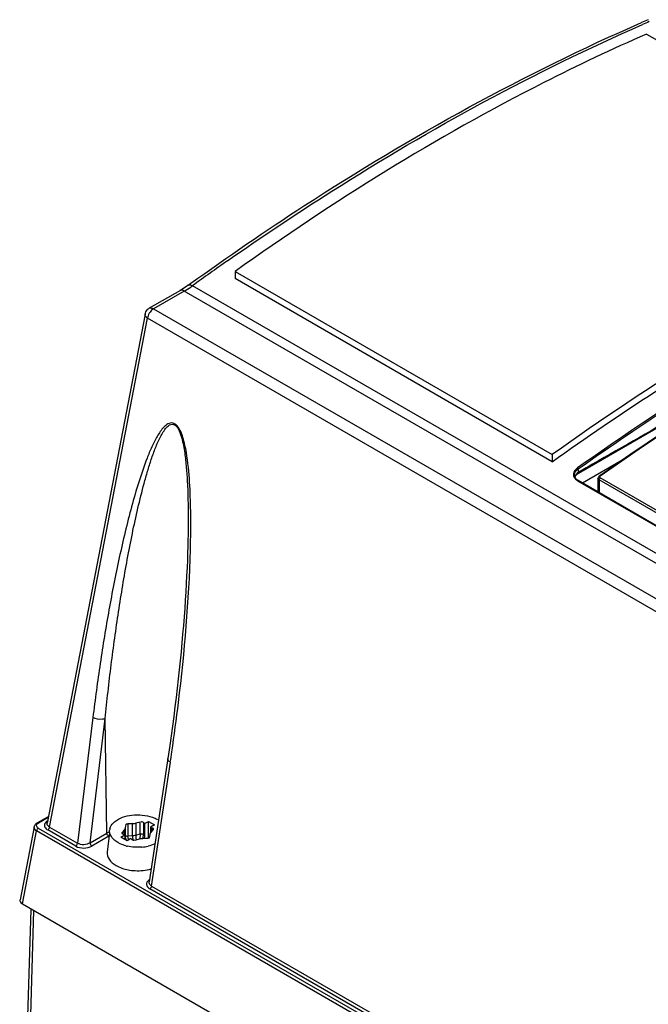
# Model space of a CAD drawing. Header units: inches. Extents: x 0 to 82.7, y 0 to 58.5.
# Tile 29 of 60: x 69.6 to 71, y 19.3 to 21.5. Entities that reach past the tile are written whole.
import ezdxf

# ---------------------------------------------------------------- set-up
doc = ezdxf.new("R2010")
doc.units = ezdxf.units.IN
doc.header["$LTSCALE"] = 4.547244
doc.header["$MEASUREMENT"] = 0
doc.layers.get('0').update_dxf_attribs({"linetype": 'CONTINUOUS'})

msp = doc.modelspace()

# ---------------------------------------------------------------- linework, layer by layer
at = {"color": 7, "linetype": 'CONTINUOUS'}
for p, q in [((70.9748, 21.4528), (71.6916, 21.039)), ((70.8212, 20.4604), (71.7203, 20.9794)), ((70.045, 20.916), (70.045, 20.8999)), ((70.045, 20.916), (70.7618, 20.5021)), ((70.7618, 20.4861), (70.045, 20.8999)), ((69.9393, 20.885), (69.9452, 20.8893)), ((75.524, 17.6652), (69.9489, 20.8839)), ((69.9215, 20.8734), (69.8511, 20.8328)), ((69.9303, 20.8718), (69.861, 20.8318)), ((69.9205, 20.8728), (69.9205, 20.8728)), ((69.9249, 20.8754), (69.9215, 20.8734)), ((75.4936, 17.6599), (69.9303, 20.8718)), ((69.861, 20.8318), (75.417, 17.6241)), ((69.8416, 20.8194), (69.6203, 19.6694)), ((69.6259, 19.6601), (69.8473, 20.8105)), ((69.8478, 20.8132), (69.8473, 20.8105)), ((75.4033, 17.6028), (69.8473, 20.8105)), ((70.7618, 20.5021), (70.7618, 20.4861)), ((70.9212, 20.4901), (70.8303, 20.4376)), ((70.8188, 20.4588), (70.8212, 20.4604)), ((70.822, 20.4626), (70.8203, 20.4696)), ((70.8238, 20.4636), (70.822, 20.4626)), ((70.8693, 20.4542), (70.8681, 20.4533)), ((70.8129, 20.451), (70.8123, 20.4526)), ((70.8137, 20.4494), (70.8129, 20.451)), ((70.8133, 20.4503), (70.8136, 20.4524)), ((70.8163, 20.445), (70.8191, 20.4431)), ((70.8191, 20.4431), (72.6227, 19.4019)), ((70.8203, 20.4433), (70.8202, 20.4434)), ((72.6239, 19.4021), (70.8203, 20.4433)), ((70.8653, 20.4174), (70.8653, 20.4482)), ((70.8676, 20.4449), (70.8676, 20.416)), ((72.6395, 19.4219), (70.8676, 20.4449)), ((72.642, 19.4265), (70.8701, 20.4495)), ((69.9385, 20.3066), (69.9382, 20.2932)), ((69.9379, 20.2817), (69.9373, 20.2642)), ((69.9382, 20.2932), (69.9379, 20.2817)), ((69.9373, 20.2642), (69.9366, 20.2465)), ((69.9366, 20.2465), (69.9357, 20.2285)), ((69.9348, 20.2103), (69.9337, 20.1919)), ((69.9357, 20.2285), (69.9348, 20.2103)), ((69.9337, 20.1919), (69.9325, 20.1732)), ((69.9325, 20.1732), (69.9312, 20.1544)), ((69.9312, 20.1544), (69.9298, 20.1352)), ((69.9298, 20.1352), (69.9282, 20.1159)), ((69.9282, 20.1159), (69.9266, 20.0963)), ((69.9248, 20.0765), (69.923, 20.0565)), ((69.9266, 20.0963), (69.9248, 20.0765)), ((69.923, 20.0565), (69.921, 20.0362)), ((69.921, 20.0362), (69.9188, 20.0157)), ((69.9188, 20.0157), (69.9166, 19.9951)), ((69.9166, 19.9951), (69.9142, 19.9741)), ((69.9142, 19.9741), (69.9118, 19.953)), ((69.9118, 19.953), (69.9091, 19.9317)), ((69.9091, 19.9317), (69.9064, 19.9101)), ((69.7238, 19.9078), (69.6893, 19.6235)), ((69.7174, 19.6244), (69.7515, 19.9053)), ((69.7554, 19.6463), (69.7515, 19.9053)), ((69.9064, 19.9101), (69.9035, 19.8884)), ((69.9035, 19.8884), (69.9005, 19.8664)), ((69.9005, 19.8664), (69.8974, 19.8443)), ((69.8974, 19.8443), (69.893, 19.815)), ((69.893, 19.815), (69.8508, 19.5363)), ((69.8564, 19.527), (69.8988, 19.8068)), ((69.5977, 19.6696), (69.6232, 19.6843)), ((69.6228, 19.6821), (69.6006, 19.6693)), ((69.5908, 19.6608), (69.5591, 19.4957)), ((69.5911, 19.6619), (69.5908, 19.6608)), ((69.599, 19.6682), (69.6006, 19.6693)), ((69.6005, 19.6581), (73.8992, 17.1763)), ((69.6852, 19.6171), (69.6217, 19.6537)), ((69.6259, 19.6601), (69.6893, 19.6235)), ((69.7621, 19.6565), (69.7636, 19.6606)), ((69.7946, 19.6535), (69.7899, 19.6481)), ((69.7946, 19.6437), (69.7946, 19.6535)), ((69.7973, 19.664), (69.7967, 19.658)), ((69.7967, 19.658), (69.7967, 19.6314)), ((69.8132, 19.6675), (69.8029, 19.6672)), ((69.8029, 19.6672), (69.8029, 19.6406)), ((69.8132, 19.6409), (69.8132, 19.6675)), ((69.8303, 19.6715), (69.8211, 19.6688)), ((69.8211, 19.6688), (69.8211, 19.6421)), ((69.8303, 19.6448), (69.8303, 19.6715)), ((69.838, 19.6703), (69.838, 19.6436)), ((69.838, 19.6703), (69.8404, 19.6681)), ((69.8404, 19.6681), (69.8491, 19.6731)), ((69.8404, 19.6681), (69.8404, 19.6415)), ((69.8491, 19.6352), (69.8491, 19.6731)), ((69.8491, 19.6731), (69.863, 19.6651)), ((69.863, 19.6651), (69.8543, 19.6601)), ((69.8543, 19.6601), (69.8543, 19.649)), ((69.8543, 19.6601), (69.8581, 19.6587)), ((69.8555, 19.649), (69.8602, 19.6543)), ((69.8581, 19.652), (69.8581, 19.6587)), ((69.5646, 19.4865), (69.5964, 19.6517)), ((73.8951, 17.1699), (69.5964, 19.6517)), ((69.7174, 19.6244), (69.7554, 19.6463)), ((69.7597, 19.6393), (69.7215, 19.6173)), ((69.761, 19.6483), (69.7563, 19.6038)), ((69.787, 19.6373), (69.7957, 19.6423)), ((69.801, 19.6293), (69.787, 19.6373)), ((69.7899, 19.6481), (69.7899, 19.6466)), ((69.7957, 19.6423), (69.7919, 19.6437)), ((69.7957, 19.6423), (69.7957, 19.6323)), ((69.7967, 19.6314), (69.7972, 19.6364)), ((69.7974, 19.6352), (69.7979, 19.6331)), ((69.8096, 19.6343), (69.801, 19.6293)), ((69.8029, 19.6406), (69.8132, 19.6409)), ((69.8029, 19.6386), (69.8029, 19.6406)), ((69.8121, 19.6321), (69.8096, 19.6343)), ((69.8193, 19.6417), (69.8205, 19.6424)), ((69.8197, 19.6309), (69.8289, 19.6336)), ((69.8211, 19.6421), (69.8303, 19.6448)), ((69.8303, 19.6448), (69.83, 19.6339)), ((69.8369, 19.6349), (69.8472, 19.6352)), ((69.8374, 19.6374), (69.8379, 19.6417)), ((69.8379, 19.6417), (69.838, 19.6436)), ((69.838, 19.6436), (69.8404, 19.6415)), ((69.8403, 19.6394), (69.8394, 19.6349)), ((69.8404, 19.6415), (69.8403, 19.6394)), ((69.8528, 19.6384), (69.8533, 19.6444)), ((69.7858, 19.6223), (69.7801, 19.6253)), ((69.7763, 19.5733), (69.7825, 19.5701)), ((71.6061, 18.5081), (69.8523, 19.5206)), ((69.8564, 19.527), (71.6102, 18.5145)), ((69.5646, 19.4865), (73.9588, 16.9496)), ((69.5622, 18.7386), (69.5844, 19.4735)), ((69.5681, 18.7331), (69.5904, 19.4716))]:
    msp.add_line(p, q, dxfattribs=at)
for points in [[(69.9319, 20.8799), (69.9284, 20.8776), (69.9249, 20.8754)], [(69.9393, 20.885), (69.9356, 20.8824), (69.9319, 20.8799)], [(70.8136, 20.4524), (70.8147, 20.4545), (70.8164, 20.4567), (70.8188, 20.4588)], [(70.8199, 20.4705), (70.8198, 20.4708), (70.8195, 20.4711), (70.8193, 20.4713), (70.819, 20.4715), (70.8188, 20.4717)], [(70.8203, 20.4696), (70.8203, 20.4698), (70.8202, 20.47), (70.8201, 20.4702), (70.8199, 20.4705)], [(70.8681, 20.4533), (70.8677, 20.453), (70.8669, 20.4523), (70.8662, 20.4514), (70.8657, 20.4504), (70.8654, 20.4494), (70.8653, 20.4484), (70.8653, 20.4482)], [(70.8203, 20.4433), (70.8194, 20.4439), (70.8176, 20.4451), (70.8161, 20.4465), (70.8148, 20.4479), (70.8138, 20.4493)], [(70.8202, 20.4434), (70.8201, 20.4434), (70.8199, 20.4434), (70.8196, 20.4434), (70.8194, 20.4433), (70.8191, 20.4431)], [(69.5977, 19.6696), (69.5968, 19.669), (69.5954, 19.668), (69.5942, 19.6669), (69.5931, 19.6657), (69.5923, 19.6645), (69.5916, 19.6632), (69.5911, 19.6619)]]:
    msp.add_lwpolyline(points, dxfattribs=at)
for centre, radius, start, end in [((72.7292, 17.4199), 4.4261, 113.2941, 113.5118), ((72.7436, 17.4076), 4.4383, 113.4003, 113.6177), ((73.8407, 15.4919), 6.6498, 124.98315, 125.82015), ((69.8221, 21.0588), 0.2161, 300.0601, 304.6141), ((69.8111, 21.0751), 0.2357, 304.5568, 305.1707), ((69.8084, 21.079), 0.2404, 305.1706, 305.7765), ((69.8609, 20.8158), 0.0196, 120.0109, 136.3714), ((73.0745, 16.5819), 4.487, 119.6801, 120.1069), ((70.8353, 20.4483), 0.026, 125.1368, 132.0783), ((70.8249, 20.456), 0.013, 195.4389, 203.4693), ((70.8256, 20.4563), 0.0138, 203.4689, 210.5235), ((67.5418, 20.352), 2.4033, 358.4531, 359.1602), ((65.5063, 20.4722), 4.4426, 351.3863, 351.6895), ((69.5968, 19.6596), 0.00612, 169.2951, 179.9214), ((69.7835, 19.6511), 0.022, 165.8848, 173.8478), ((69.8042, 19.5616), 0.0978, 116.1561, 119.9573), ((70.0258, 19.6422), 0.2047, 180.0274, 180.7667), ((70.1245, 19.6436), 0.3034, 180.7839, 182.3036), ((69.7877, 19.646), 0.0505, 347.2445, 350.1248), ((69.8223, 19.7074), 0.0927, 255.0508, 257.1757), ((69.8255, 19.7196), 0.105, 275.0081, 278.9437), ((69.8264, 19.7133), 0.0987, 278.9446, 283.0582), ((69.8249, 19.6781), 0.1165, 263.2816, 267.1614)]:
    msp.add_arc(centre, radius, start, end, dxfattribs=at)
msp.add_ellipse((69.5789, 19.4946), major_axis=(0.02, 0.0002), ratio=0.571146, start_param=3.028759, end_param=3.909543, dxfattribs=at)
for points, knots in [([(69.9452, 20.8893), (70.029, 20.9496), (70.3527, 21.1715), (70.6981, 21.3631), (70.9634, 21.4785)], [0, 0, 0, 0, 0.262886, 1, 1, 1, 1]), ([(70.0281, 20.9402), (70.1054, 20.9943), (70.4046, 21.1942), (70.7221, 21.3677), (70.9655, 21.4741)], [0, 0, 0, 0, 0.262105, 1, 1, 1, 1]), ([(70.9748, 21.4528), (70.8964, 21.4184), (70.5726, 21.2648), (70.2667, 21.0748), (70.045, 20.916)], [0, 0, 0, 0, 0.238876, 1, 1, 1, 1]), ([(71.6916, 21.039), (71.6132, 21.0046), (71.2895, 20.8509), (70.9835, 20.6609), (70.7618, 20.5021)], [0, 0, 0, 0, 0.238876, 1, 1, 1, 1]), ([(70.7618, 20.4861), (70.8379, 20.5405), (71.1338, 20.7424), (71.4493, 20.9166), (71.6916, 21.0229)], [0, 0, 0, 0, 0.261233, 1, 1, 1, 1]), ([(71.7154, 20.9901), (71.6399, 20.9565), (71.3283, 20.8072), (71.0332, 20.6244), (70.8191, 20.472)], [0, 0, 0, 0, 0.239274, 1, 1, 1, 1]), ([(70.8203, 20.4696), (70.9654, 20.5722), (71.2552, 20.7613), (71.5634, 20.919), (71.7166, 20.9876)], [0, 0, 0, 0, 0.514256, 1, 1, 1, 1]), ([(71.6991, 20.9689), (71.5584, 20.8868), (71.276, 20.7245), (70.9942, 20.561), (70.8527, 20.4803)], [0, 0, 0, 0, 0.500017, 1, 1, 1, 1]), ([(71.7302, 20.952), (71.6577, 20.9193), (71.3589, 20.775), (71.0753, 20.5998), (70.8693, 20.4542)], [0, 0, 0, 0, 0.239713, 1, 1, 1, 1]), ([(71.7378, 20.9543), (71.6647, 20.9215), (71.3634, 20.7764), (71.0776, 20.5999), (70.8701, 20.4531)], [0, 0, 0, 0, 0.239606, 1, 1, 1, 1]), ([(69.9393, 20.885), (69.9411, 20.8864), (69.9452, 20.8859), (69.948, 20.8845), (69.9489, 20.8839)], [0, 0, 0, 0, 0.686013, 1, 1, 1, 1]), ([(69.8473, 20.8105), (69.8463, 20.8111), (69.8435, 20.8132), (69.8412, 20.817), (69.8416, 20.8194)], [0, 0, 0, 0, 0.314704, 1, 1, 1, 1]), ([(69.9448, 20.3168), (69.9454, 20.3605), (69.9446, 20.427), (69.9367, 20.5044), (69.9271, 20.5436), (69.9182, 20.5637), (69.9067, 20.5754), (69.8927, 20.5724), (69.8837, 20.5642), (69.8759, 20.5544), (69.8666, 20.5395), (69.8565, 20.5193), (69.8422, 20.4849), (69.8269, 20.4399), (69.8108, 20.3842), (69.7964, 20.3271), (69.7787, 20.2494), (69.7594, 20.1505), (69.7398, 20.0299), (69.7288, 19.9487), (69.7238, 19.9078)], [0, 0, 0, 0, 0.135335, 0.205087, 0.240909, 0.258771, 0.274116, 0.28618, 0.298522, 0.311502, 0.324945, 0.352738, 0.381336, 0.439989, 0.499906, 0.560679, 0.622105, 0.746476, 0.872509, 1, 1, 1, 1]), ([(69.7515, 19.9053), (69.7556, 19.9459), (69.7647, 20.0266), (69.7813, 20.1467), (69.7976, 20.2454), (69.8127, 20.3233), (69.8251, 20.3806), (69.8368, 20.4276), (69.8472, 20.4644), (69.8556, 20.4913), (69.865, 20.5174), (69.874, 20.5381), (69.8825, 20.5534), (69.8897, 20.5634), (69.8975, 20.5705), (69.9063, 20.5711), (69.915, 20.5648), (69.9209, 20.5518), (69.9275, 20.53), (69.9321, 20.5019), (69.9355, 20.4686), (69.9395, 20.4036), (69.9395, 20.3496), (69.9385, 20.3066)], [0, 0, 0, 0, 0.126848, 0.25244, 0.376583, 0.437984, 0.498802, 0.558843, 0.588467, 0.617722, 0.64646, 0.674386, 0.687859, 0.700779, 0.712851, 0.719017, 0.726531, 0.74428, 0.762328, 0.797652, 0.832247, 0.866363, 1, 1, 1, 1]), ([(70.8191, 20.472), (70.8157, 20.4696), (70.8097, 20.4637), (70.8095, 20.4549), (70.8109, 20.4517)], [0, 0, 0, 0, 0.545272, 1, 1, 1, 1]), ([(70.822, 20.4626), (70.8207, 20.4619), (70.8165, 20.4593), (70.8132, 20.4544), (70.8132, 20.4508)], [0, 0, 0, 0, 0.294788, 1, 1, 1, 1]), ([(70.822, 20.4626), (70.8221, 20.4622), (70.822, 20.4614), (70.8214, 20.4607), (70.8211, 20.4606)], [0, 0, 0, 0, 0.532168, 1, 1, 1, 1]), ([(70.8701, 20.4531), (70.8697, 20.4533), (70.8691, 20.4536), (70.8683, 20.4535), (70.8681, 20.4533)], [0, 0, 0, 0, 0.593114, 1, 1, 1, 1]), ([(70.8676, 20.4449), (70.8669, 20.4453), (70.8658, 20.4462), (70.8649, 20.4475), (70.8648, 20.4482)], [0, 0, 0, 0, 0.541369, 1, 1, 1, 1]), ([(70.8701, 20.4495), (70.8695, 20.4499), (70.8687, 20.4513), (70.8695, 20.4527), (70.8701, 20.4531)], [0, 0, 0, 0, 0.486604, 1, 1, 1, 1]), ([(69.9022, 19.8301), (69.9077, 19.8673), (69.9278, 20.019), (69.9411, 20.1718), (69.9442, 20.2872)], [0, 0, 0, 0, 0.246008, 1, 1, 1, 1]), ([(69.7515, 19.9053), (69.7495, 19.9045), (69.7402, 19.9028), (69.7302, 19.9043), (69.7238, 19.9078)], [0, 0, 0, 0, 0.229599, 1, 1, 1, 1]), ([(69.8988, 19.8068), (69.8978, 19.8074), (69.8951, 19.8092), (69.8927, 19.8127), (69.893, 19.815)], [0, 0, 0, 0, 0.318437, 1, 1, 1, 1]), ([(69.622, 19.6746), (69.6192, 19.673), (69.6143, 19.6692), (69.6141, 19.6626), (69.6152, 19.6603)], [0, 0, 0, 0, 0.551327, 1, 1, 1, 1]), ([(69.7728, 19.6721), (69.7836, 19.6811), (69.8134, 19.6902), (69.8435, 19.6877), (69.8582, 19.6825)], [0, 0, 0, 0, 0.47389, 1, 1, 1, 1]), ([(69.6005, 19.6581), (69.5987, 19.6591), (69.5951, 19.6625), (69.5975, 19.6669), (69.599, 19.6682)], [0, 0, 0, 0, 0.52177, 1, 1, 1, 1]), ([(69.5975, 19.6699), (69.5978, 19.67), (69.5989, 19.67), (69.5994, 19.6691), (69.5998, 19.6686)], [0, 0, 0, 0, 0.344096, 1, 1, 1, 1]), ([(69.6259, 19.6601), (69.6249, 19.6607), (69.6218, 19.6627), (69.6198, 19.6668), (69.6203, 19.6694)], [0, 0, 0, 0, 0.296784, 1, 1, 1, 1]), ([(69.7801, 19.6253), (69.7771, 19.627), (69.7676, 19.6333), (69.7607, 19.6454), (69.7616, 19.6535)], [0, 0, 0, 0, 0.298517, 1, 1, 1, 1]), ([(69.8029, 19.6672), (69.8016, 19.6672), (69.8001, 19.6671), (69.7978, 19.6659), (69.7985, 19.6649), (69.7988, 19.6647)], [0, 0, 0, 0, 0.598561, 0.795234, 1, 1, 1, 1]), ([(69.861, 19.6558), (69.8611, 19.6563), (69.8607, 19.6577), (69.8591, 19.6576), (69.8583, 19.6576)], [0, 0, 0, 0, 0.364932, 1, 1, 1, 1]), ([(69.8602, 19.6543), (69.8604, 19.6545), (69.8607, 19.655), (69.8609, 19.6555), (69.861, 19.6558)], [0, 0, 0, 0, 0.502473, 1, 1, 1, 1]), ([(69.7891, 19.6466), (69.789, 19.6462), (69.7894, 19.6447), (69.791, 19.6448), (69.7917, 19.6448)], [0, 0, 0, 0, 0.364932, 1, 1, 1, 1]), ([(69.7899, 19.6481), (69.7897, 19.6479), (69.7894, 19.6474), (69.7891, 19.6469), (69.7891, 19.6466)], [0, 0, 0, 0, 0.502473, 1, 1, 1, 1]), ([(69.7973, 19.6373), (69.7974, 19.6386), (69.7992, 19.6405), (69.8012, 19.64), (69.8018, 19.6397)], [0, 0, 0, 0, 0.653218, 1, 1, 1, 1]), ([(69.8472, 19.6352), (69.8485, 19.6352), (69.85, 19.6353), (69.8523, 19.6365), (69.8516, 19.6375), (69.8512, 19.6378)], [0, 0, 0, 0, 0.598561, 0.795234, 1, 1, 1, 1]), ([(69.8533, 19.6444), (69.8534, 19.6449), (69.8535, 19.646), (69.854, 19.647), (69.8543, 19.6474)], [0, 0, 0, 0, 0.486718, 1, 1, 1, 1]), ([(69.8543, 19.6474), (69.8545, 19.6477), (69.855, 19.6481), (69.8556, 19.6485), (69.8559, 19.6486)], [0, 0, 0, 0, 0.456486, 1, 1, 1, 1]), ([(69.7563, 19.6038), (69.7557, 19.5982), (69.7597, 19.5849), (69.7702, 19.5768), (69.7763, 19.5733)], [0, 0, 0, 0, 0.447664, 1, 1, 1, 1]), ([(69.8564, 19.527), (69.8554, 19.5276), (69.8524, 19.5296), (69.8504, 19.5336), (69.8508, 19.5362)], [0, 0, 0, 0, 0.294528, 1, 1, 1, 1])]:
    msp.add_open_spline(points, degree=3, knots=knots, dxfattribs=at)
for points in [[(69.9303, 20.8718), (69.9275, 20.8735), (69.9234, 20.8744), (69.9205, 20.8728)], [(69.8511, 20.8328), (69.854, 20.8344), (69.8581, 20.8334), (69.861, 20.8318)], [(69.861, 20.8318), (69.8577, 20.8299), (69.855, 20.8271), (69.8529, 20.8241)], [(69.8416, 20.8194), (69.8423, 20.8231), (69.8442, 20.8266), (69.8467, 20.8293)], [(69.8529, 20.8241), (69.8505, 20.8208), (69.8488, 20.8171), (69.8478, 20.8132)], [(70.8123, 20.4526), (70.8116, 20.4552), (70.8118, 20.4582), (70.8128, 20.4607)], [(70.8128, 20.4607), (70.8139, 20.4633), (70.8157, 20.4657), (70.8179, 20.4676)], [(70.8109, 20.4517), (70.8121, 20.4491), (70.8141, 20.4468), (70.8163, 20.445)], [(70.8207, 20.4427), (70.8179, 20.4443), (70.8153, 20.4466), (70.8137, 20.4493)], [(70.8676, 20.4449), (70.8676, 20.4467), (70.8686, 20.4485), (70.8701, 20.4495)], [(69.8582, 19.6825), (69.8622, 19.6811), (69.8662, 19.6793), (69.87, 19.6772)], [(69.5907, 19.6596), (69.5907, 19.6564), (69.5936, 19.6534), (69.5964, 19.6517)], [(69.6005, 19.6581), (69.5988, 19.6571), (69.5964, 19.6546), (69.5975, 19.653)], [(69.6152, 19.6603), (69.6165, 19.6575), (69.6191, 19.6553), (69.6217, 19.6537)], [(69.6259, 19.6601), (69.6256, 19.6582), (69.6244, 19.6546), (69.6225, 19.6553)], [(69.7636, 19.6606), (69.7656, 19.6651), (69.769, 19.669), (69.7728, 19.6721)], [(69.7967, 19.658), (69.7966, 19.6564), (69.7956, 19.6545), (69.7941, 19.6538)], [(69.8211, 19.6688), (69.8187, 19.668), (69.816, 19.6674), (69.8135, 19.668)], [(69.838, 19.6703), (69.8365, 19.6716), (69.8333, 19.6726), (69.8321, 19.671)], [(69.7595, 19.6392), (69.7577, 19.6403), (69.7549, 19.6433), (69.7564, 19.6448)], [(69.8045, 19.6314), (69.8038, 19.6337), (69.8032, 19.6361), (69.8029, 19.6386)], [(69.8121, 19.6321), (69.8135, 19.6308), (69.8167, 19.6298), (69.818, 19.6314)], [(69.8132, 19.6409), (69.8153, 19.6409), (69.8174, 19.641), (69.8193, 19.6417)], [(69.8132, 19.6409), (69.8132, 19.6375), (69.8138, 19.6341), (69.8146, 19.6309)], [(69.8289, 19.6336), (69.8314, 19.6344), (69.8341, 19.635), (69.8366, 19.6345)], [(69.8303, 19.6448), (69.8323, 19.6454), (69.8365, 19.6457), (69.8362, 19.6437)], [(69.6852, 19.6171), (69.6869, 19.6181), (69.6893, 19.6206), (69.6883, 19.6222)], [(69.6852, 19.6171), (69.6957, 19.6111), (69.7111, 19.6112), (69.7215, 19.6173)], [(69.7174, 19.6244), (69.7095, 19.6194), (69.6974, 19.6188), (69.6893, 19.6235)], [(69.7174, 19.6244), (69.7174, 19.6223), (69.7187, 19.6184), (69.7207, 19.619)], [(69.7984, 19.6179), (69.7941, 19.619), (69.7898, 19.6205), (69.7858, 19.6223)], [(69.8346, 19.6149), (69.8237, 19.614), (69.8124, 19.6146), (69.8017, 19.6171)], [(69.8639, 19.6222), (69.859, 19.62), (69.8539, 19.6184), (69.8487, 19.6172)], [(69.7825, 19.5701), (69.7915, 19.566), (69.8014, 19.5636), (69.8112, 19.5624)], [(69.8191, 19.5618), (69.8312, 19.5611), (69.8436, 19.5624), (69.8553, 19.5657)], [(69.8515, 19.541), (69.8486, 19.5391), (69.8459, 19.5363), (69.8451, 19.533)], [(69.8451, 19.533), (69.8447, 19.5311), (69.8449, 19.529), (69.8457, 19.5272)], [(69.8457, 19.5272), (69.847, 19.5244), (69.8496, 19.5222), (69.8523, 19.5206)], [(69.8564, 19.527), (69.8561, 19.5251), (69.8549, 19.5216), (69.853, 19.5222)]]:
    msp.add_open_spline(points, degree=3, dxfattribs=at)

doc.saveas('drawing.dxf')
